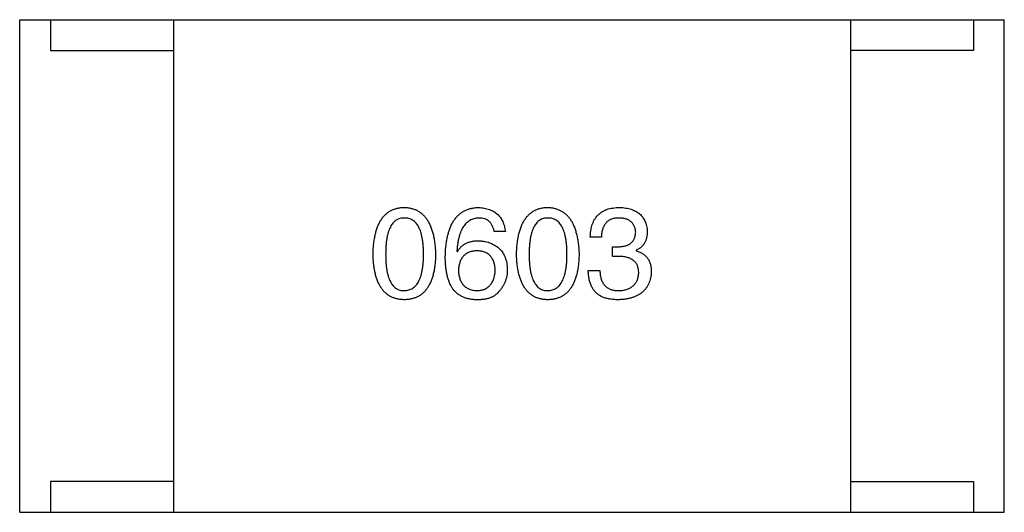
# Model space of a CAD drawing. Header units: millimetres. Extents: x 344 to 667, y 229 to 335.
# Tile 117 of 206: x 617.404 to 619.004, y 267.056 to 267.857. Entities that reach past the tile are written whole.
import ezdxf

# ---------------------------------------------------------------- set-up
doc = ezdxf.new("R2010")
doc.units = ezdxf.units.MM
doc.header["$LTSCALE"] = 0.5
doc.layers.get('0').update_dxf_attribs({"linetype": 'CONTINUOUS'})

msp = doc.modelspace()

# ---------------------------------------------------------------- linework, layer by layer
at = {"linetype": 'Continuous'}
for p, q in [((617.4043, 267.8565), (619.0043, 267.8564)), ((617.4043, 267.0565), (617.4043, 267.8565)), ((617.4543, 267.8565), (617.4543, 267.8065)), ((617.6543, 267.8565), (617.6543, 267.0565)), ((618.7543, 267.8564), (618.7543, 267.0564)), ((618.9543, 267.8564), (618.9543, 267.8064)), ((619.0043, 267.0564), (619.0043, 267.8564)), ((617.4543, 267.8065), (617.6543, 267.8065)), ((618.9543, 267.8064), (618.7543, 267.8064)), ((618.1935, 267.5123), (618.1754, 267.5123)), ((618.3496, 267.5032), (618.3315, 267.5032)), ((618.3676, 267.4877), (618.3774, 267.4877)), ((618.3676, 267.4721), (618.3676, 267.4877)), ((618.1148, 267.4803), (618.1156, 267.4795)), ((618.3766, 267.4721), (618.3676, 267.4721)), ((618.4061, 267.4819), (618.4061, 267.4811)), ((618.3283, 267.4491), (618.3471, 267.4491)), ((617.6543, 267.1065), (617.4543, 267.1065)), ((617.4543, 267.1065), (617.4543, 267.0565)), ((618.7543, 267.1064), (618.9543, 267.1064)), ((618.9543, 267.1064), (618.9543, 267.0564)), ((617.4043, 267.0565), (619.0043, 267.0564))]:
    msp.add_line(p, q, dxfattribs=at)
for points, knots in [([(617.9785, 267.4754), (617.9786, 267.4785), (617.9788, 267.4844), (617.9796, 267.4929), (617.9807, 267.5009), (617.9822, 267.5083), (617.9841, 267.5151), (617.9863, 267.5214), (617.9889, 267.5271), (617.9919, 267.5321), (617.9953, 267.5367), (617.999, 267.5406), (618.0032, 267.5439), (618.0077, 267.5467), (618.0126, 267.5488), (618.0178, 267.5504), (618.0235, 267.5514), (618.0274, 267.5515), (618.0294, 267.5516)], [0, 0, 0, 0, 0.088823, 0.172287, 0.250296, 0.323438, 0.392244, 0.456221, 0.516635, 0.573871, 0.628, 0.680335, 0.731489, 0.782557, 0.834044, 0.886738, 0.942089, 1, 1, 1, 1]), ([(618.0294, 267.5516), (618.0313, 267.5515), (618.0351, 267.5513), (618.0407, 267.5502), (618.0459, 267.5486), (618.0507, 267.5464), (618.0552, 267.5436), (618.0593, 267.5402), (618.063, 267.5362), (618.0664, 267.5317), (618.0694, 267.5267), (618.072, 267.521), (618.0743, 267.5148), (618.0762, 267.508), (618.0777, 267.5007), (618.0789, 267.4928), (618.0798, 267.4843), (618.08, 267.4784), (618.0802, 267.4754)], [0, 0, 0, 0, 0.057415, 0.112361, 0.16496, 0.216437, 0.267441, 0.318839, 0.371478, 0.426325, 0.483626, 0.544235, 0.608673, 0.677374, 0.750405, 0.828394, 0.911525, 1, 1, 1, 1]), ([(618.0959, 267.4721), (618.096, 267.4753), (618.0962, 267.4814), (618.0971, 267.4902), (618.0982, 267.4985), (618.0998, 267.5062), (618.1018, 267.5132), (618.1042, 267.5197), (618.1069, 267.5256), (618.1102, 267.5309), (618.1137, 267.5356), (618.1177, 267.5397), (618.1221, 267.5433), (618.1269, 267.5461), (618.1322, 267.5484), (618.1378, 267.5501), (618.1438, 267.5512), (618.1479, 267.5515), (618.15, 267.5516)], [0, 0, 0, 0, 0.087517, 0.169686, 0.246944, 0.319347, 0.387088, 0.450961, 0.511075, 0.567974, 0.622351, 0.675039, 0.726853, 0.778688, 0.83093, 0.884738, 0.941043, 1, 1, 1, 1]), ([(618.15, 267.5516), (618.1516, 267.5515), (618.1547, 267.5512), (618.1592, 267.5505), (618.1635, 267.5496), (618.1675, 267.5483), (618.1712, 267.5468), (618.1746, 267.545), (618.1777, 267.5429), (618.1806, 267.5406), (618.1832, 267.538), (618.1855, 267.5351), (618.1875, 267.532), (618.1893, 267.5286), (618.1908, 267.5249), (618.1919, 267.5209), (618.1929, 267.5167), (618.1933, 267.5138), (618.1935, 267.5123)], [0, 0, 0, 0, 0.073784, 0.144317, 0.211047, 0.274818, 0.336501, 0.395724, 0.453465, 0.510016, 0.566585, 0.622844, 0.680328, 0.739335, 0.800408, 0.863904, 0.93053, 1, 1, 1, 1]), ([(618.2117, 267.4754), (618.2118, 267.4784), (618.212, 267.4843), (618.2127, 267.4929), (618.2138, 267.5009), (618.2154, 267.5083), (618.2172, 267.5151), (618.2195, 267.5214), (618.2221, 267.527), (618.2251, 267.5321), (618.2284, 267.5366), (618.2322, 267.5406), (618.2363, 267.5439), (618.2408, 267.5467), (618.2458, 267.5488), (618.251, 267.5504), (618.2566, 267.5513), (618.2605, 267.5515), (618.2625, 267.5516)], [0, 0, 0, 0, 0.088823, 0.172287, 0.250296, 0.323438, 0.392244, 0.456221, 0.516635, 0.573871, 0.628, 0.680335, 0.731489, 0.782557, 0.834044, 0.886738, 0.942089, 1, 1, 1, 1]), ([(618.2625, 267.5516), (618.2645, 267.5515), (618.2683, 267.5513), (618.2738, 267.5502), (618.279, 267.5485), (618.2839, 267.5463), (618.2883, 267.5436), (618.2924, 267.5402), (618.2961, 267.5362), (618.2995, 267.5317), (618.3025, 267.5266), (618.3052, 267.521), (618.3074, 267.5148), (618.3093, 267.508), (618.3109, 267.5006), (618.3121, 267.4927), (618.3129, 267.4842), (618.3132, 267.4784), (618.3133, 267.4754)], [0, 0, 0, 0, 0.057415, 0.112361, 0.16496, 0.216437, 0.267441, 0.318839, 0.371478, 0.426325, 0.483626, 0.544235, 0.608673, 0.677374, 0.750405, 0.828394, 0.911525, 1, 1, 1, 1]), ([(618.3315, 267.5032), (618.3316, 267.5052), (618.3317, 267.5089), (618.3324, 267.5143), (618.3334, 267.5194), (618.3347, 267.524), (618.3365, 267.5284), (618.3385, 267.5323), (618.341, 267.5359), (618.3438, 267.5392), (618.3469, 267.542), (618.3505, 267.5445), (618.3544, 267.5466), (618.3586, 267.5484), (618.3632, 267.5498), (618.3682, 267.5507), (618.3735, 267.5514), (618.3772, 267.5515), (618.3791, 267.5516)], [0, 0, 0, 0, 0.074804, 0.144899, 0.211458, 0.274554, 0.334363, 0.392059, 0.448123, 0.503024, 0.558154, 0.613471, 0.670844, 0.729926, 0.792003, 0.857405, 0.926768, 1, 1, 1, 1]), ([(618.3791, 267.5516), (618.3808, 267.5515), (618.3842, 267.5513), (618.389, 267.5507), (618.3936, 267.5498), (618.3978, 267.5486), (618.4018, 267.5472), (618.4054, 267.5455), (618.4087, 267.5435), (618.4117, 267.5412), (618.4144, 267.5387), (618.4167, 267.5358), (618.4188, 267.5327), (618.4205, 267.5293), (618.4219, 267.5256), (618.423, 267.5217), (618.4238, 267.5175), (618.424, 267.5146), (618.4242, 267.5131)], [0, 0, 0, 0, 0.077845, 0.151584, 0.221397, 0.287366, 0.350104, 0.410398, 0.467998, 0.524388, 0.579979, 0.635152, 0.690917, 0.747936, 0.806661, 0.867861, 0.932479, 1, 1, 1, 1]), ([(618.0294, 267.5344), (618.0281, 267.5344), (618.0257, 267.5343), (618.0223, 267.5336), (618.019, 267.5324), (618.016, 267.5308), (618.0133, 267.5287), (618.0108, 267.5261), (618.0085, 267.5231), (618.0065, 267.5196), (618.0047, 267.5157), (618.0032, 267.5113), (618.0019, 267.5064), (618.0008, 267.5011), (618, 267.4953), (617.9995, 267.4891), (617.9991, 267.4824), (617.999, 267.4778), (617.999, 267.4754)], [0, 0, 0, 0, 0.049764, 0.097007, 0.143217, 0.188577, 0.235116, 0.282997, 0.333719, 0.387776, 0.445989, 0.508679, 0.576563, 0.649481, 0.728235, 0.812722, 0.903548, 1, 1, 1, 1]), ([(618.0605, 267.4754), (618.0605, 267.4778), (618.0604, 267.4824), (618.0601, 267.4891), (618.0595, 267.4953), (618.0586, 267.5011), (618.0575, 267.5064), (618.0562, 267.5113), (618.0546, 267.5157), (618.0528, 267.5196), (618.0507, 267.5231), (618.0484, 267.5261), (618.0459, 267.5287), (618.0431, 267.5308), (618.04, 267.5324), (618.0366, 267.5336), (618.0331, 267.5343), (618.0306, 267.5344), (618.0294, 267.5344)], [0, 0, 0, 0, 0.095719, 0.185854, 0.269738, 0.347952, 0.420315, 0.487894, 0.550245, 0.608186, 0.662454, 0.713283, 0.761375, 0.808209, 0.854301, 0.901312, 0.949396, 1, 1, 1, 1]), ([(618.15, 267.5344), (618.1487, 267.5343), (618.1462, 267.5341), (618.1425, 267.5333), (618.139, 267.5321), (618.1358, 267.5304), (618.1328, 267.5285), (618.13, 267.5261), (618.1275, 267.5232), (618.1251, 267.5201), (618.123, 267.5165), (618.1212, 267.5125), (618.1195, 267.5081), (618.1181, 267.5033), (618.117, 267.4981), (618.116, 267.4925), (618.1152, 267.4866), (618.1149, 267.4824), (618.1148, 267.4803)], [0, 0, 0, 0, 0.054741, 0.107075, 0.158339, 0.208382, 0.258772, 0.310045, 0.362765, 0.417822, 0.475982, 0.537466, 0.602901, 0.673037, 0.747247, 0.826291, 0.910782, 1, 1, 1, 1]), ([(618.1754, 267.5123), (618.1751, 267.514), (618.1743, 267.5173), (618.1725, 267.5219), (618.1701, 267.5258), (618.1672, 267.529), (618.1636, 267.5314), (618.1596, 267.5332), (618.155, 267.5343), (618.1517, 267.5344), (618.15, 267.5344)], [0, 0, 0, 0, 0.1439, 0.274233, 0.394478, 0.509388, 0.621911, 0.738504, 0.863414, 1, 1, 1, 1]), ([(618.2625, 267.5344), (618.2613, 267.5343), (618.2589, 267.5343), (618.2554, 267.5336), (618.2522, 267.5324), (618.2492, 267.5308), (618.2464, 267.5287), (618.2439, 267.5261), (618.2417, 267.5231), (618.2397, 267.5196), (618.2379, 267.5157), (618.2363, 267.5113), (618.2351, 267.5064), (618.234, 267.5011), (618.2332, 267.4953), (618.2326, 267.4891), (618.2322, 267.4824), (618.2322, 267.4778), (618.2322, 267.4754)], [0, 0, 0, 0, 0.049764, 0.097007, 0.143217, 0.188577, 0.235116, 0.282997, 0.333719, 0.387776, 0.445989, 0.508679, 0.576563, 0.649481, 0.728235, 0.812722, 0.903548, 1, 1, 1, 1]), ([(618.2936, 267.4754), (618.2936, 267.4778), (618.2936, 267.4824), (618.2932, 267.4891), (618.2926, 267.4953), (618.2918, 267.5011), (618.2907, 267.5064), (618.2894, 267.5113), (618.2878, 267.5156), (618.286, 267.5196), (618.2839, 267.5231), (618.2816, 267.5261), (618.279, 267.5287), (618.2762, 267.5308), (618.2731, 267.5324), (618.2698, 267.5336), (618.2662, 267.5343), (618.2638, 267.5343), (618.2625, 267.5344)], [0, 0, 0, 0, 0.095719, 0.185854, 0.269738, 0.347952, 0.420315, 0.487894, 0.550245, 0.608186, 0.662454, 0.713283, 0.761375, 0.808209, 0.854301, 0.901312, 0.949396, 1, 1, 1, 1]), ([(618.3783, 267.5344), (618.3771, 267.5344), (618.3749, 267.5343), (618.3718, 267.534), (618.3688, 267.5334), (618.366, 267.5325), (618.3635, 267.5314), (618.3611, 267.5301), (618.359, 267.5285), (618.3571, 267.5266), (618.3554, 267.5245), (618.3539, 267.5222), (618.3527, 267.5196), (618.3516, 267.5168), (618.3507, 267.5138), (618.3502, 267.5105), (618.3497, 267.5069), (618.3496, 267.5045), (618.3496, 267.5032)], [0, 0, 0, 0, 0.069877, 0.136363, 0.198671, 0.257968, 0.315462, 0.370709, 0.425568, 0.479847, 0.535753, 0.592303, 0.651386, 0.713311, 0.778642, 0.84836, 0.921866, 1, 1, 1, 1]), ([(618.4053, 267.5114), (618.4052, 267.5123), (618.4051, 267.5141), (618.4046, 267.5166), (618.4039, 267.519), (618.4031, 267.5212), (618.402, 267.5232), (618.4008, 267.525), (618.3994, 267.5268), (618.3977, 267.5283), (618.396, 267.5296), (618.394, 267.5308), (618.3918, 267.5319), (618.3895, 267.5327), (618.3869, 267.5334), (618.3842, 267.5339), (618.3813, 267.5343), (618.3793, 267.5343), (618.3783, 267.5344)], [0, 0, 0, 0, 0.067655, 0.132224, 0.194132, 0.253145, 0.309858, 0.366002, 0.421361, 0.47702, 0.532632, 0.590536, 0.65067, 0.713258, 0.779588, 0.848803, 0.921949, 1, 1, 1, 1]), ([(618.3774, 267.4877), (618.3785, 267.4877), (618.3807, 267.4878), (618.3837, 267.4882), (618.3866, 267.4887), (618.3893, 267.4894), (618.3918, 267.4903), (618.394, 267.4913), (618.3961, 267.4926), (618.3979, 267.494), (618.3996, 267.4956), (618.401, 267.4973), (618.4023, 267.4993), (618.4033, 267.5014), (618.4041, 267.5036), (618.4047, 267.5061), (618.4051, 267.5087), (618.4053, 267.5105), (618.4053, 267.5114)], [0, 0, 0, 0, 0.079415, 0.154091, 0.22508, 0.29186, 0.355026, 0.415127, 0.472418, 0.528511, 0.583551, 0.638361, 0.693547, 0.750023, 0.807857, 0.868401, 0.932259, 1, 1, 1, 1]), ([(618.4242, 267.5131), (618.4241, 267.5112), (618.424, 267.5077), (618.4232, 267.5026), (618.4217, 267.498), (618.4198, 267.4938), (618.4172, 267.4901), (618.4141, 267.4868), (618.4104, 267.484), (618.4076, 267.4826), (618.4061, 267.4819)], [0, 0, 0, 0, 0.143686, 0.277942, 0.40333, 0.521785, 0.638573, 0.755208, 0.874773, 1, 1, 1, 1]), ([(618.1156, 267.4795), (618.1165, 267.4809), (618.1182, 267.4837), (618.1213, 267.4875), (618.125, 267.4906), (618.1291, 267.4932), (618.1337, 267.4951), (618.1387, 267.4965), (618.1442, 267.4974), (618.148, 267.4975), (618.15, 267.4975)], [0, 0, 0, 0, 0.122276, 0.239997, 0.35611, 0.473903, 0.59404, 0.720428, 0.855383, 1, 1, 1, 1]), ([(618.15, 267.4975), (618.1518, 267.4974), (618.1554, 267.497), (618.1605, 267.4961), (618.1654, 267.495), (618.1698, 267.4935), (618.1739, 267.4916), (618.1777, 267.4895), (618.1812, 267.487), (618.1843, 267.4843), (618.1871, 267.4812), (618.1895, 267.4777), (618.1916, 267.474), (618.1933, 267.47), (618.1947, 267.4656), (618.1957, 267.461), (618.1965, 267.456), (618.1967, 267.4526), (618.1967, 267.4508)], [0, 0, 0, 0, 0.074228, 0.144548, 0.211288, 0.274576, 0.335162, 0.393915, 0.450599, 0.506657, 0.562409, 0.618617, 0.676096, 0.735061, 0.79654, 0.860906, 0.928473, 1, 1, 1, 1]), ([(618.0293, 267.4016), (618.0274, 267.4017), (618.0235, 267.4019), (618.0178, 267.4028), (618.0126, 267.4044), (618.0077, 267.4064), (618.0032, 267.4091), (617.999, 267.4123), (617.9953, 267.4161), (617.9919, 267.4205), (617.9889, 267.4254), (617.9863, 267.4309), (617.9841, 267.437), (617.9822, 267.4436), (617.9807, 267.4507), (617.9796, 267.4585), (617.9788, 267.4667), (617.9786, 267.4725), (617.9785, 267.4754)], [0, 0, 0, 0, 0.059135, 0.115606, 0.169241, 0.221578, 0.273261, 0.324749, 0.377329, 0.431642, 0.488541, 0.548597, 0.612232, 0.680174, 0.752504, 0.829777, 0.912307, 1, 1, 1, 1]), ([(617.999, 267.4754), (617.999, 267.473), (617.9991, 267.4684), (617.9995, 267.4617), (618, 267.4555), (618.0008, 267.4497), (618.0019, 267.4444), (618.0032, 267.4395), (618.0047, 267.4351), (618.0065, 267.4312), (618.0085, 267.4277), (618.0107, 267.4247), (618.0133, 267.4221), (618.016, 267.42), (618.019, 267.4184), (618.0222, 267.4172), (618.0257, 267.4165), (618.0281, 267.4164), (618.0293, 267.4164)], [0, 0, 0, 0, 0.096457, 0.187288, 0.27178, 0.350132, 0.423455, 0.491343, 0.554037, 0.612253, 0.666313, 0.717038, 0.764921, 0.811214, 0.856775, 0.902988, 0.950234, 1, 1, 1, 1]), ([(618.0293, 267.4164), (618.0306, 267.4165), (618.0331, 267.4166), (618.0366, 267.4174), (618.04, 267.4186), (618.043, 267.4203), (618.0459, 267.4224), (618.0484, 267.4251), (618.0507, 267.4281), (618.0528, 267.4316), (618.0547, 267.4355), (618.0562, 267.4399), (618.0575, 267.4447), (618.0586, 267.45), (618.0595, 267.4557), (618.0601, 267.4619), (618.0604, 267.4685), (618.0605, 267.4731), (618.0605, 267.4754)], [0, 0, 0, 0, 0.050879, 0.099377, 0.146973, 0.193618, 0.240619, 0.289461, 0.34047, 0.395283, 0.453059, 0.515633, 0.582666, 0.655287, 0.732971, 0.815933, 0.905166, 1, 1, 1, 1]), ([(618.0802, 267.4754), (618.0801, 267.4725), (618.0799, 267.4667), (618.0791, 267.4584), (618.078, 267.4507), (618.0765, 267.4436), (618.0746, 267.437), (618.0724, 267.4309), (618.0698, 267.4254), (618.0668, 267.4205), (618.0634, 267.4161), (618.0597, 267.4123), (618.0555, 267.4091), (618.051, 267.4064), (618.0461, 267.4044), (618.0408, 267.4028), (618.0352, 267.4019), (618.0313, 267.4017), (618.0293, 267.4016)], [0, 0, 0, 0, 0.08769, 0.170218, 0.24749, 0.319818, 0.387758, 0.451391, 0.511445, 0.568185, 0.622681, 0.67526, 0.726746, 0.778428, 0.830764, 0.884397, 0.940866, 1, 1, 1, 1]), ([(618.1066, 267.4213), (618.1057, 267.4229), (618.104, 267.4261), (618.1018, 267.4313), (618.1, 267.437), (618.0985, 267.4431), (618.0973, 267.4497), (618.0965, 267.4568), (618.096, 267.4643), (618.0959, 267.4695), (618.0959, 267.4721)], [0, 0, 0, 0, 0.101889, 0.209155, 0.322694, 0.442863, 0.569758, 0.70479, 0.848502, 1, 1, 1, 1]), ([(618.1476, 267.4811), (618.1464, 267.4811), (618.1441, 267.481), (618.1409, 267.4805), (618.1378, 267.4798), (618.1349, 267.4789), (618.1323, 267.4777), (618.1299, 267.4763), (618.1276, 267.4747), (618.1256, 267.4728), (618.1238, 267.4706), (618.1222, 267.4683), (618.1208, 267.4657), (618.1197, 267.4628), (618.1188, 267.4597), (618.118, 267.4564), (618.1175, 267.4529), (618.1173, 267.4504), (618.1172, 267.4492)], [0, 0, 0, 0, 0.070453, 0.136523, 0.199866, 0.260392, 0.318446, 0.374657, 0.430182, 0.485556, 0.541071, 0.598396, 0.657208, 0.718642, 0.783247, 0.851631, 0.923928, 1, 1, 1, 1]), ([(618.1771, 267.45), (618.177, 267.4512), (618.1768, 267.4536), (618.1763, 267.457), (618.1756, 267.4603), (618.1747, 267.4633), (618.1735, 267.466), (618.1722, 267.4686), (618.1706, 267.4709), (618.1689, 267.473), (618.167, 267.4748), (618.1648, 267.4764), (618.1624, 267.4778), (618.1598, 267.4789), (618.1571, 267.4799), (618.1541, 267.4805), (618.1509, 267.481), (618.1487, 267.4811), (618.1476, 267.4811)], [0, 0, 0, 0, 0.076288, 0.14871, 0.216387, 0.281386, 0.342528, 0.402111, 0.4591, 0.514852, 0.569974, 0.625644, 0.682226, 0.740156, 0.800362, 0.863471, 0.930116, 1, 1, 1, 1]), ([(618.2625, 267.4016), (618.2605, 267.4017), (618.2566, 267.4019), (618.251, 267.4028), (618.2457, 267.4044), (618.2408, 267.4064), (618.2363, 267.4091), (618.2322, 267.4123), (618.2284, 267.4161), (618.2251, 267.4205), (618.2221, 267.4254), (618.2195, 267.4309), (618.2172, 267.4369), (618.2154, 267.4435), (618.2138, 267.4507), (618.2127, 267.4584), (618.212, 267.4667), (618.2118, 267.4724), (618.2117, 267.4754)], [0, 0, 0, 0, 0.059135, 0.115606, 0.169241, 0.221578, 0.273261, 0.324749, 0.377329, 0.431642, 0.488541, 0.548597, 0.612232, 0.680174, 0.752504, 0.829777, 0.912307, 1, 1, 1, 1]), ([(618.2322, 267.4754), (618.2322, 267.473), (618.2322, 267.4684), (618.2326, 267.4617), (618.2332, 267.4555), (618.234, 267.4497), (618.2351, 267.4444), (618.2363, 267.4395), (618.2379, 267.4351), (618.2397, 267.4312), (618.2417, 267.4277), (618.2439, 267.4247), (618.2464, 267.4221), (618.2492, 267.42), (618.2521, 267.4183), (618.2554, 267.4172), (618.2589, 267.4165), (618.2613, 267.4164), (618.2625, 267.4164)], [0, 0, 0, 0, 0.096457, 0.187288, 0.27178, 0.350132, 0.423455, 0.491343, 0.554037, 0.612253, 0.666313, 0.717038, 0.764921, 0.811214, 0.856775, 0.902988, 0.950234, 1, 1, 1, 1]), ([(618.2625, 267.4164), (618.2638, 267.4164), (618.2662, 267.4166), (618.2698, 267.4174), (618.2731, 267.4186), (618.2762, 267.4203), (618.279, 267.4224), (618.2816, 267.425), (618.2839, 267.4281), (618.286, 267.4316), (618.2878, 267.4355), (618.2894, 267.4399), (618.2907, 267.4447), (618.2918, 267.45), (618.2926, 267.4557), (618.2932, 267.4619), (618.2936, 267.4685), (618.2936, 267.473), (618.2936, 267.4754)], [0, 0, 0, 0, 0.050879, 0.099377, 0.146973, 0.193618, 0.240619, 0.289461, 0.34047, 0.395283, 0.453059, 0.515633, 0.582666, 0.655287, 0.732971, 0.815933, 0.905166, 1, 1, 1, 1]), ([(618.3133, 267.4754), (618.3132, 267.4724), (618.313, 267.4667), (618.3123, 267.4584), (618.3112, 267.4507), (618.3096, 267.4435), (618.3078, 267.4369), (618.3055, 267.4309), (618.3029, 267.4254), (618.2999, 267.4205), (618.2966, 267.4161), (618.2928, 267.4123), (618.2887, 267.4091), (618.2841, 267.4064), (618.2792, 267.4044), (618.274, 267.4028), (618.2684, 267.4019), (618.2645, 267.4017), (618.2625, 267.4016)], [0, 0, 0, 0, 0.08769, 0.170218, 0.24749, 0.319818, 0.387758, 0.451391, 0.511445, 0.568185, 0.622681, 0.67526, 0.726746, 0.778428, 0.830764, 0.884397, 0.940866, 1, 1, 1, 1]), ([(618.4102, 267.445), (618.4102, 267.4461), (618.4102, 267.4483), (618.4098, 267.4513), (618.4091, 267.4542), (618.4082, 267.4569), (618.407, 267.4593), (618.4055, 267.4616), (618.4038, 267.4636), (618.4018, 267.4654), (618.3996, 267.467), (618.3971, 267.4684), (618.3943, 267.4695), (618.3913, 267.4704), (618.388, 267.4712), (618.3844, 267.4717), (618.3806, 267.4721), (618.378, 267.4721), (618.3766, 267.4721)], [0, 0, 0, 0, 0.066518, 0.129194, 0.188613, 0.245254, 0.300032, 0.353805, 0.407079, 0.461108, 0.516272, 0.574141, 0.634837, 0.699275, 0.767504, 0.840272, 0.917505, 1, 1, 1, 1]), ([(618.4061, 267.4811), (618.4071, 267.4808), (618.4091, 267.4802), (618.4119, 267.479), (618.4145, 267.4777), (618.4169, 267.4763), (618.4191, 267.4747), (618.4211, 267.473), (618.423, 267.4711), (618.4246, 267.4691), (618.426, 267.4669), (618.4273, 267.4645), (618.4284, 267.462), (618.4292, 267.4594), (618.4299, 267.4566), (618.4303, 267.4537), (618.4307, 267.4507), (618.4307, 267.4486), (618.4307, 267.4475)], [0, 0, 0, 0, 0.069445, 0.136039, 0.200011, 0.261745, 0.322328, 0.381403, 0.438864, 0.496655, 0.554398, 0.612391, 0.672266, 0.733005, 0.79604, 0.861293, 0.928785, 1, 1, 1, 1]), ([(618.1172, 267.4492), (618.1173, 267.4479), (618.1175, 267.4454), (618.118, 267.4417), (618.1188, 267.4383), (618.1197, 267.4352), (618.1209, 267.4322), (618.1224, 267.4296), (618.1239, 267.4271), (618.1258, 267.425), (618.1278, 267.423), (618.1302, 267.4213), (618.1326, 267.4199), (618.1354, 267.4187), (618.1383, 267.4177), (618.1415, 267.417), (618.1449, 267.4165), (618.1472, 267.4164), (618.1484, 267.4164)], [0, 0, 0, 0, 0.076467, 0.148148, 0.216496, 0.280559, 0.342274, 0.401168, 0.458322, 0.514073, 0.569257, 0.62465, 0.68124, 0.739113, 0.799947, 0.862804, 0.929597, 1, 1, 1, 1]), ([(618.1484, 267.4164), (618.1495, 267.4165), (618.1516, 267.4167), (618.1547, 267.4172), (618.1576, 267.418), (618.1603, 267.419), (618.1628, 267.4203), (618.1651, 267.4218), (618.1672, 267.4236), (618.1691, 267.4256), (618.1708, 267.4278), (618.1723, 267.4303), (618.1737, 267.433), (618.1747, 267.4359), (618.1756, 267.4391), (618.1763, 267.4425), (618.1768, 267.4462), (618.177, 267.4487), (618.1771, 267.45)], [0, 0, 0, 0, 0.066682, 0.130303, 0.190802, 0.248749, 0.30534, 0.361219, 0.415721, 0.471765, 0.528279, 0.586428, 0.64659, 0.710143, 0.776461, 0.846692, 0.921137, 1, 1, 1, 1]), ([(618.1967, 267.4508), (618.1967, 267.449), (618.1966, 267.4456), (618.1959, 267.4405), (618.1948, 267.4356), (618.1932, 267.4309), (618.191, 267.4263), (618.1885, 267.422), (618.1855, 267.4178), (618.1832, 267.4152), (618.182, 267.4139)], [0, 0, 0, 0, 0.12904, 0.253809, 0.377066, 0.499122, 0.621469, 0.744665, 0.870607, 1, 1, 1, 1]), ([(618.3504, 267.4065), (618.3495, 267.4069), (618.3478, 267.4078), (618.3454, 267.4093), (618.3431, 267.411), (618.341, 267.4128), (618.339, 267.4149), (618.3372, 267.4171), (618.3356, 267.4195), (618.3342, 267.4221), (618.3329, 267.4249), (618.3317, 267.4278), (618.3307, 267.4309), (618.3299, 267.4342), (618.3293, 267.4377), (618.3287, 267.4414), (618.3284, 267.4452), (618.3283, 267.4478), (618.3283, 267.4491)], [0, 0, 0, 0, 0.056906, 0.113264, 0.168825, 0.223843, 0.279195, 0.335267, 0.392098, 0.450414, 0.51054, 0.572219, 0.636652, 0.703156, 0.773102, 0.845505, 0.921063, 1, 1, 1, 1]), ([(618.3471, 267.4491), (618.3472, 267.4478), (618.3473, 267.4452), (618.3477, 267.4415), (618.3484, 267.4381), (618.3493, 267.4348), (618.3504, 267.4319), (618.3518, 267.4292), (618.3534, 267.4267), (618.3552, 267.4245), (618.3573, 267.4226), (618.3596, 267.4209), (618.3622, 267.4195), (618.365, 267.4184), (618.368, 267.4174), (618.3712, 267.4168), (618.3746, 267.4164), (618.377, 267.4164), (618.3783, 267.4164)], [0, 0, 0, 0, 0.07723, 0.149593, 0.217944, 0.282232, 0.34411, 0.402297, 0.458791, 0.513966, 0.568538, 0.623291, 0.679957, 0.737243, 0.798142, 0.86118, 0.928728, 1, 1, 1, 1]), ([(618.4307, 267.4475), (618.4306, 267.4457), (618.4303, 267.4422), (618.4294, 267.4372), (618.4282, 267.4324), (618.4266, 267.4281), (618.4246, 267.424), (618.4221, 267.4203), (618.4194, 267.4169), (618.4162, 267.4138), (618.4127, 267.4111), (618.4087, 267.4087), (618.4044, 267.4067), (618.3998, 267.405), (618.3947, 267.4036), (618.3893, 267.4026), (618.3835, 267.4019), (618.3795, 267.4017), (618.3774, 267.4016)], [0, 0, 0, 0, 0.068236, 0.132937, 0.194125, 0.253174, 0.310181, 0.365986, 0.421096, 0.476216, 0.532352, 0.590232, 0.649824, 0.71274, 0.778406, 0.848058, 0.921922, 1, 1, 1, 1]), ([(618.3783, 267.4164), (618.3795, 267.4164), (618.3819, 267.4166), (618.3853, 267.4171), (618.3886, 267.4178), (618.3916, 267.4187), (618.3944, 267.4198), (618.3969, 267.4211), (618.3993, 267.4226), (618.4014, 267.4243), (618.4033, 267.4262), (618.405, 267.4283), (618.4064, 267.4306), (618.4077, 267.4331), (618.4087, 267.4358), (618.4094, 267.4387), (618.41, 267.4418), (618.4101, 267.4439), (618.4102, 267.445)], [0, 0, 0, 0, 0.076694, 0.149502, 0.218019, 0.283183, 0.345589, 0.405199, 0.462852, 0.519478, 0.575313, 0.630559, 0.687006, 0.744638, 0.804006, 0.866059, 0.931486, 1, 1, 1, 1]), ([(618.1451, 267.4016), (618.143, 267.4017), (618.139, 267.402), (618.1332, 267.4031), (618.1278, 267.4046), (618.1227, 267.4069), (618.1181, 267.4096), (618.1138, 267.4129), (618.1099, 267.4168), (618.1077, 267.4198), (618.1066, 267.4213)], [0, 0, 0, 0, 0.137449, 0.267856, 0.393219, 0.514735, 0.63397, 0.753734, 0.874967, 1, 1, 1, 1]), ([(618.182, 267.4139), (618.181, 267.4129), (618.1792, 267.4107), (618.1757, 267.4081), (618.1718, 267.4059), (618.1674, 267.4042), (618.1625, 267.4028), (618.1571, 267.402), (618.1513, 267.4015), (618.1472, 267.4016), (618.1451, 267.4016)], [0, 0, 0, 0, 0.105033, 0.21147, 0.321511, 0.438526, 0.563605, 0.698055, 0.843218, 1, 1, 1, 1]), ([(618.3774, 267.4016), (618.376, 267.4016), (618.3733, 267.4017), (618.3694, 267.4019), (618.3656, 267.4023), (618.3621, 267.4028), (618.3588, 267.4035), (618.3558, 267.4043), (618.353, 267.4053), (618.3512, 267.4061), (618.3504, 267.4065)], [0, 0, 0, 0, 0.15115, 0.29371, 0.429149, 0.55661, 0.677302, 0.791017, 0.898045, 1, 1, 1, 1])]:
    msp.add_open_spline(points, degree=3, knots=knots, dxfattribs=at)

doc.saveas('drawing.dxf')
